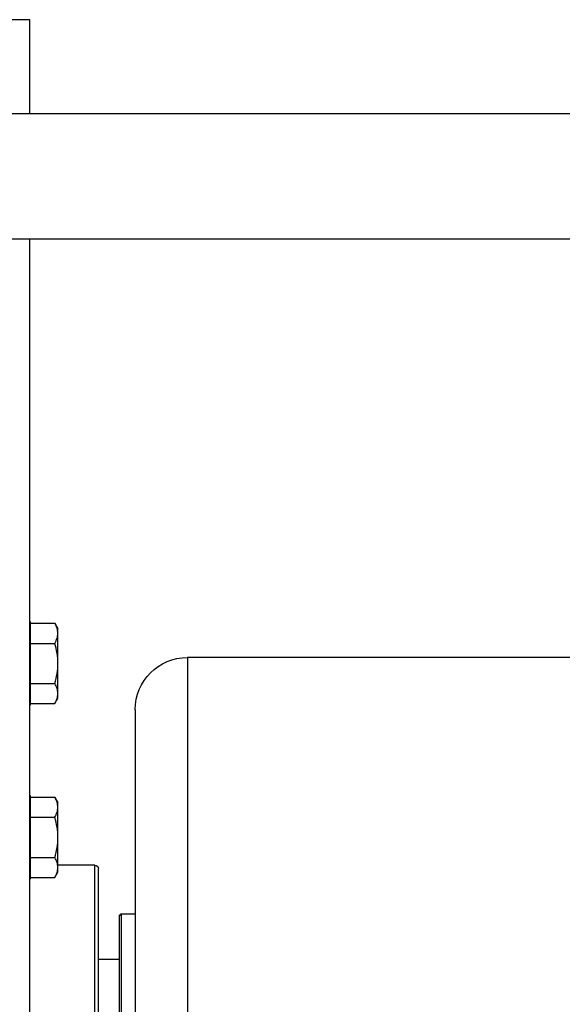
# Model space of a CAD drawing. Header units: millimetres. Extents: x 178516 to 426772, y -178579 to -115871.
# Tile 178 of 256: x 317226 to 317304, y -132234 to -132092. Entities that reach past the tile are written whole.
import ezdxf

# ---------------------------------------------------------------- set-up
doc = ezdxf.new("R2010")
doc.units = ezdxf.units.MM
doc.header["$MEASUREMENT"] = 0
doc.layers.get('0').update_dxf_attribs({"color": 252, "lineweight": 5})
for name, color, linetype in [('AHU03-3-42843OBJ', 7, 'Continuous'), ('AHU03-3-44720OBJ', 7, 'Continuous'), ('AHU03-3-68635OBJ', 7, 'Continuous'), ('EC-MTR_250-0_7OBJ', 7, 'Continuous'), ('HEX_HEAD_SCR_M6X25OBJ', 7, 'Continuous'), ('PLAIN_WSH_6OBJ', 7, 'Continuous')]:
    doc.layers.add(name, color=color, linetype=linetype)
doc.layers.add('IS_centrale', color=7, linetype='Continuous', lineweight=13)

# ---------------------------------------------------------------- blocks, each defined once
blk = doc.blocks.new('VVS030s_FLX1_250_0.38kW_2.00x2v2_t')
at = {"layer": 'AHU03-3-42843OBJ', "color": 7, "linetype": 'Continuous'}
for p, q in [((127.84, 865.89), (127.84, 643.89)), ((127.84, 625.89), (127.84, 612.39)), ((127.84, 612.39), (124.89, 612.39))]:
    blk.add_line(p, q, dxfattribs=at)
at = {"layer": 'AHU03-3-44720OBJ', "color": 7, "linetype": 'Continuous'}
for p, q in [((137.17, 775.89), (137.17, 733.89)), ((137.67, 775.39), (137.67, 734.39)), ((137.17, 733.89), (131.86, 733.89))]:
    blk.add_line(p, q, dxfattribs=at)
blk.add_arc((137.17, 734.39), 0.5, 270, 0, dxfattribs=at)
at = {"layer": 'AHU03-3-68635OBJ', "color": 7, "linetype": 'Continuous'}
for p, q in [((13, 643.89), (225.97, 643.89)), ((13, 625.89), (225.97, 625.89))]:
    blk.add_line(p, q, dxfattribs=at)
at = {"layer": 'EC-MTR_250-0_7OBJ', "color": 7, "linetype": 'Continuous'}
for p, q in [((150.47, 704.04), (150.47, 805.74)), ((140.97, 740.89), (140.97, 768.89)), ((142.97, 740.89), (142.97, 768.89)), ((140.67, 747.39), (140.67, 762.39)), ((137.67, 747.39), (140.67, 747.39)), ((140.67, 741.19), (140.67, 747.39)), ((140.67, 741.19), (140.97, 740.89)), ((140.97, 740.89), (142.97, 740.89)), ((142.97, 711.54), (142.97, 740.89)), ((208.97, 704.04), (150.47, 704.04))]:
    blk.add_line(p, q, dxfattribs=at)
blk.add_arc((150.47, 711.54), 7.5, 180, 270, dxfattribs=at)
at = {"layer": 'HEX_HEAD_SCR_M6X25OBJ', "color": 7, "linetype": 'Continuous'}
for p, q in [((127.86, 735.67), (131.41, 735.67)), ((131.41, 735.67), (131.86, 734.89)), ((131.86, 734.89), (131.86, 724.89)), ((127.86, 732.78), (131.41, 732.78)), ((127.86, 727.01), (131.41, 727.01)), ((131.41, 724.12), (131.86, 724.89)), ((127.86, 724.12), (131.41, 724.12)), ((127.86, 710.67), (131.41, 710.67)), ((131.41, 710.67), (131.86, 709.89)), ((131.86, 709.89), (131.86, 699.89)), ((127.86, 707.78), (131.41, 707.78)), ((127.86, 702.01), (131.41, 702.01)), ((127.86, 699.12), (131.41, 699.12)), ((131.41, 699.12), (131.86, 699.89))]:
    blk.add_line(p, q, dxfattribs=at)
for points, knots in [([(131.41, 735.67), (131.54, 735.44), (131.71, 735.09), (131.83, 734.59), (131.86, 734.35), (131.86, 734.22)], [0, 0, 0, 0, 0.514144, 0.759419, 1, 1, 1, 1]), ([(131.86, 734.22), (131.86, 734.1), (131.83, 733.85), (131.71, 733.36), (131.54, 733.01), (131.41, 732.78)], [0, 0, 0, 0, 0.240581, 0.485856, 1, 1, 1, 1]), ([(131.41, 732.78), (131.54, 732.31), (131.77, 731.36), (131.86, 730.38), (131.86, 729.89)], [0, 0, 0, 0, 0.500096, 1, 1, 1, 1]), ([(131.86, 729.89), (131.86, 729.41), (131.77, 728.43), (131.54, 727.48), (131.41, 727.01)], [0, 0, 0, 0, 0.499904, 1, 1, 1, 1]), ([(131.41, 727.01), (131.54, 726.78), (131.71, 726.43), (131.83, 725.93), (131.86, 725.69), (131.86, 725.56)], [0, 0, 0, 0, 0.514152, 0.759424, 1, 1, 1, 1]), ([(131.86, 725.56), (131.86, 725.44), (131.83, 725.19), (131.71, 724.7), (131.54, 724.35), (131.41, 724.12)], [0, 0, 0, 0, 0.240577, 0.485848, 1, 1, 1, 1]), ([(131.41, 710.67), (131.54, 710.44), (131.71, 710.09), (131.83, 709.59), (131.86, 709.35), (131.86, 709.22)], [0, 0, 0, 0, 0.514144, 0.759419, 1, 1, 1, 1]), ([(131.86, 709.22), (131.86, 709.1), (131.83, 708.85), (131.71, 708.36), (131.54, 708.01), (131.41, 707.78)], [0, 0, 0, 0, 0.240581, 0.485856, 1, 1, 1, 1]), ([(131.41, 707.78), (131.54, 707.31), (131.77, 706.36), (131.86, 705.38), (131.86, 704.89)], [0, 0, 0, 0, 0.500096, 1, 1, 1, 1]), ([(131.86, 704.89), (131.86, 704.41), (131.77, 703.43), (131.54, 702.48), (131.41, 702.01)], [0, 0, 0, 0, 0.499904, 1, 1, 1, 1]), ([(131.41, 702.01), (131.54, 701.78), (131.71, 701.43), (131.83, 700.93), (131.86, 700.69), (131.86, 700.56)], [0, 0, 0, 0, 0.514152, 0.759424, 1, 1, 1, 1]), ([(131.86, 700.56), (131.86, 700.44), (131.83, 700.19), (131.71, 699.7), (131.54, 699.35), (131.41, 699.12)], [0, 0, 0, 0, 0.240577, 0.485848, 1, 1, 1, 1])]:
    blk.add_open_spline(points, degree=3, knots=knots, dxfattribs=at)
at = {"layer": 'PLAIN_WSH_6OBJ', "color": 7, "linetype": 'Continuous'}
for p, q in [((127.86, 735.89), (127.84, 735.89)), ((127.86, 723.89), (127.86, 735.89)), ((127.86, 723.89), (127.84, 723.89)), ((127.86, 710.89), (127.84, 710.89)), ((127.86, 698.89), (127.86, 710.89)), ((127.86, 698.89), (127.84, 698.89))]:
    blk.add_line(p, q, dxfattribs=at)
blk = doc.blocks.new('A$C680519BF')
blk.add_blockref('VVS030s_FLX1_250_0.38kW_2.00x2v2_t', (-1100, 89.5))

msp = doc.modelspace()

# ---------------------------------------------------------------- block references
at = {"layer": 'IS_centrale', "xscale": -1, "rotation": 180}
msp.add_blockref('A$C680519BF', (318199.76, -131390.16), dxfattribs=at)

doc.saveas('drawing.dxf')
